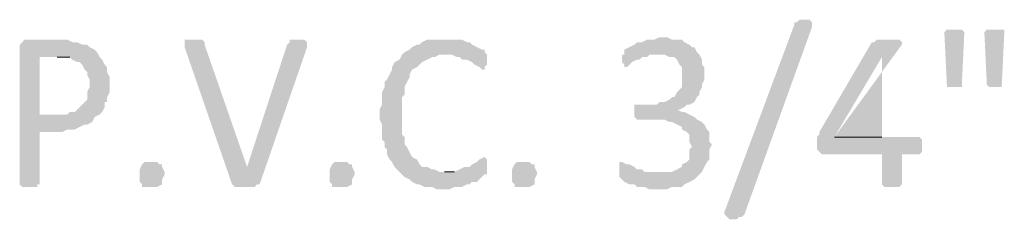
# Model space of a CAD drawing. Header units: millimetres. Extents: x -197899 to 120983, y -4228 to 45370.
# Tile 123 of 200: x -127291 to -125623, y 3859 to 4198. Entities that reach past the tile are written whole.
import ezdxf

# ---------------------------------------------------------------- set-up
doc = ezdxf.new("R2010")
doc.units = ezdxf.units.MM
for name, color, linetype in [('AL63----', 7, 'Continuous'), ('PDF_Geometry', 8, 'Continuous'), ('PDF_Solid Fills', 8, 'Continuous')]:
    doc.layers.add(name, color=color, linetype=linetype)

# ---------------------------------------------------------------- blocks, each defined once
blk = doc.blocks.new('A$C01523A58')
at = {"layer": 'PDF_Solid Fills'}
for points in [[(36110.3, -25285.7), (36106, -25289.9), (36101.8, -25289.9), (36097.5, -25294.2), (36084.9, -25294.2), (36080.6, -25289.9), (36080.6, -25289.9), (36076.4, -25285.7), (36076.4, -25281.4), (36076.4, -25281.4), (36194.9, -24963.9), (36194.9, -24959.7), (36199.1, -24959.7), (36203.4, -24955.5), (36220.3, -24955.5), (36224.6, -24959.7), (36224.6, -24963.9), (36224.6, -24968.2), (36224.6, -24968.2)], [(35970.6, -24985.2), (35966.3, -24985.2), (35957.9, -24989.3), (35945.2, -24989.3), (35936.7, -24993.6), (35928.2, -24993.6), (35924, -24997.8), (35915.5, -25002.1), (35915.5, -25002.1), (35907, -25006.3), (35907, -25014.7), (35974.8, -25014.7), (35983.3, -25019), (35991.7, -25019), (35996, -25023.2), (36000.2, -25031.7), (36004.4, -25036), (36004.4, -25069.8), (36000.2, -25074), (35996, -25078.3), (35991.7, -25086.7), (35987.5, -25086.7), (35983.3, -25090.9), (35974.8, -25095.2), (35966.3, -25095.2), (35962.1, -25099.4), (35924, -25099.4), (35924, -25120.6), (35928.2, -25124.8), (35974.8, -25124.8), (35983.3, -25129.1), (35987.5, -25129.1), (35996, -25133.3), (36004.4, -25137.5), (36004.4, -25141.8), (36012.9, -25146), (36017.1, -25150.2), (36017.1, -25162.9), (36021.4, -25171.4), (36017.1, -25175.6), (36017.1, -25192.6), (36012.9, -25196.8), (36004.4, -25201), (36004.4, -25205.2), (35996, -25209.5), (35987.5, -25213.7), (35966.3, -25213.7), (36034.1, -25218), (36038.3, -25213.7), (36042.5, -25205.2), (36046.8, -25196.8), (36046.8, -25196.8), (36051, -25192.6), (36051, -25175.6), (36055.2, -25167.2), (36051, -25162.9), (36051, -25146), (36046.8, -25141.8), (36042.5, -25133.3), (36038.3, -25129.1), (36029.8, -25124.8), (36025.6, -25120.6), (36017.1, -25116.4), (36017.1, -25116.4), (36008.7, -25112.1), (36004.4, -25112.1), (35996, -25107.9), (36000.2, -25107.9), (36008.7, -25103.7), (36012.9, -25099.4), (36017.1, -25099.4), (36025.6, -25095.2), (36029.8, -25086.7), (36034.1, -25082.5), (36034.1, -25078.3), (36038.3, -25069.8), (36038.3, -25065.5), (36042.5, -25057.1), (36042.5, -25036), (36038.3, -25031.7), (36038.3, -25023.2), (36034.1, -25014.7), (36029.8, -25010.6), (36025.6, -25002.1), (36021.4, -25002.1), (36017.1, -24997.8), (36008.7, -24993.6), (36004.4, -24989.3), (35987.5, -24989.3), (35979, -24985.2)], [(36465.9, -24972.4), (36453.2, -24972.4), (36448.9, -24976.7), (36453.2, -25065.5), (36453.2, -25069.8), (36478.6, -25069.8), (36478.6, -25065.5), (36482.8, -24976.7), (36478.6, -24972.4), (36474.3, -24972.4)], [(36533.6, -24972.4), (36520.9, -24972.4), (36516.7, -24976.7), (36520.9, -25065.5), (36525.1, -25069.8), (36546.3, -25069.8), (36546.3, -25065.5), (36550.5, -24976.7), (36550.5, -24972.4), (36542, -24972.4)], [(34946.1, -24989.3), (34891, -24989.3), (34886.8, -24993.6), (34882.6, -24997.8), (34882.6, -25234.9), (34882.6, -25234.9), (34886.8, -25239.1), (34912.2, -25239.1), (34912.2, -25234.9), (34916.4, -25234.9), (34916.4, -25146), (34954.6, -25146), (34963, -25141.8), (34975.7, -25141.8), (34984.2, -25137.5), (34984.2, -25137.5), (34992.7, -25133.3), (34996.9, -25133.3), (35005.3, -25129.1), (35009.6, -25120.6), (34916.4, -25116.4), (34916.4, -25019), (35018.1, -25019), (35013.8, -25010.6), (35009.6, -25006.3), (35001.1, -25002.1), (34996.9, -24997.8), (34988.4, -24997.8), (34979.9, -24993.6), (34971.5, -24993.6), (34963, -24989.3), (34954.6, -24989.3)], [(35178.9, -24989.3), (35162, -24989.3), (35162, -25002.1), (35242.4, -25234.9), (35267.8, -25205.2), (35195.8, -24997.8), (35195.8, -24993.6), (35191.6, -24989.3), (35187.4, -24989.3)], [(35356.7, -24989.3), (35339.8, -24989.3), (35339.8, -24993.6), (35335.6, -24997.8), (35267.8, -25205.2), (35267.8, -25205.2), (35242.4, -25234.9), (35242.4, -25234.9), (35246.6, -25239.1), (35280.5, -25239.1), (35284.8, -25234.9), (35289, -25234.9), (35369.4, -25002.1), (35369.4, -24993.6), (35369.4, -24993.6), (35365.2, -24989.3), (35365.2, -24989.3)], [(35602.3, -24989.3), (35572.6, -24989.3), (35564.1, -24993.6), (35559.9, -24997.8), (35555.7, -24997.8), (35547.2, -25002.1), (35543, -25006.3), (35534.5, -25010.6), (35530.3, -25014.7), (35614.9, -25014.7), (35623.4, -25019), (35627.7, -25019), (35631.9, -25023.2), (35640.3, -25023.2), (35648.8, -25027.5), (35653.1, -25031.7), (35661.5, -25036), (35661.5, -25036), (35665.7, -25040.1), (35670, -25040.1), (35670, -25036), (35674.2, -25031.7), (35674.2, -25014.7), (35670, -25010.6), (35670, -25006.3), (35665.7, -25006.3), (35657.3, -25002.1), (35657.3, -25002.1), (35648.8, -24997.8), (35644.6, -24993.6), (35640.3, -24993.6), (35631.9, -24989.3), (35610.8, -24989.3)], [(36351.6, -24989.3), (36334.7, -24989.3), (36330.4, -24993.6), (36326.1, -24993.6), (36237.3, -25146), (36237.3, -25150.2), (36233, -25154.5), (36233, -25175.6), (36237.3, -25179.8), (36237.3, -25179.8), (36241.5, -25184.1), (36343.1, -25184.1), (36343.1, -25234.9), (36343.1, -25234.9), (36347.3, -25239.1), (36372.7, -25239.1), (36377, -25234.9), (36377, -25184.1), (36406.6, -25184.1), (36410.8, -25179.8), (36410.8, -25158.7), (36406.6, -25154.5), (36262.7, -25154.5), (36343.1, -25019), (36343.1, -25019), (36377, -24997.8), (36377, -24993.6), (36372.7, -24989.3), (36360, -24989.3)], [(35530.3, -25014.7), (35526.1, -25023.2), (35526.1, -25023.2), (35517.6, -25027.5), (35513.3, -25036), (35513.3, -25040.1), (35509.1, -25048.6), (35504.9, -25057.1), (35500.7, -25061.3), (35500.7, -25069.8), (35496.4, -25078.3), (35496.4, -25099.4), (35492.2, -25107.9), (35492.2, -25124.8), (35496.4, -25133.3), (35496.4, -25158.7), (35500.7, -25162.9), (35500.7, -25171.4), (35504.9, -25175.6), (35504.9, -25184.1), (35509.1, -25192.6), (35513.3, -25196.8), (35517.6, -25205.2), (35521.8, -25209.5), (35526.1, -25213.7), (35530.3, -25218), (35534.5, -25222.2), (35543, -25226.5), (35547.2, -25230.6), (35555.7, -25234.9), (35559.9, -25234.9), (35568.4, -25239.1), (35581.1, -25239.1), (35589.5, -25243.4), (35610.8, -25243.4), (35619.2, -25239.1), (35631.9, -25239.1), (35640.3, -25234.9), (35644.6, -25234.9), (35648.8, -25230.6), (35657.3, -25230.6), (35661.5, -25226.5), (35665.7, -25222.2), (35670, -25218), (35674.2, -25218), (35674.2, -25213.7), (35593.8, -25213.7), (35585.4, -25209.5), (35581.1, -25209.5), (35572.6, -25205.2), (35564.1, -25205.2), (35559.9, -25201), (35555.7, -25192.6), (35547.2, -25188.3), (35547.2, -25188.3), (35543, -25179.8), (35538.7, -25171.4), (35534.5, -25167.2), (35534.5, -25154.5), (35530.3, -25150.2), (35530.3, -25086.7), (35534.5, -25082.5), (35534.5, -25069.8), (35538.7, -25061.3), (35543, -25052.9), (35543, -25048.6), (35547.2, -25040.1), (35555.7, -25036), (35559.9, -25031.7), (35564.1, -25027.5), (35572.6, -25023.2), (35581.1, -25019), (35585.4, -25019), (35593.8, -25014.7), (35602.3, -25014.7)], [(35907, -25014.7), (35902.8, -25014.7), (35902.8, -25027.5), (35907, -25031.7), (35907, -25036), (35911.3, -25036), (35915.5, -25031.7), (35919.8, -25027.5), (35928.2, -25023.2), (35932.4, -25023.2), (35936.7, -25019), (35945.2, -25019), (35949.4, -25014.7), (35966.3, -25014.7)], [(35018.1, -25019), (34946.1, -25019), (34967.3, -25019), (34971.5, -25023.2), (34979.9, -25027.5), (34984.2, -25027.5), (34988.4, -25031.7), (34992.7, -25040.1), (34996.9, -25044.4), (34996.9, -25048.6), (35001.1, -25057.1), (35001.1, -25069.8), (34996.9, -25078.3), (34996.9, -25090.9), (34992.7, -25095.2), (34984.2, -25103.7), (34984.2, -25103.7), (34975.7, -25112.1), (34967.3, -25112.1), (34963, -25116.4), (34916.4, -25116.4), (35009.6, -25120.6), (35018.1, -25116.4), (35022.3, -25112.1), (35026.5, -25103.7), (35026.5, -25095.2), (35030.7, -25095.2), (35030.7, -25086.7), (35035, -25078.3), (35035, -25061.3), (35035, -25052.9), (35030.7, -25044.4), (35030.7, -25036), (35026.5, -25031.7), (35022.3, -25023.2)], [(35128.1, -25218), (35123.9, -25226.5), (35123.9, -25234.9), (35123.9, -25234.9), (35115.4, -25239.1), (35090, -25239.1), (35090, -25234.9), (35085.8, -25230.6), (35085.8, -25209.5), (35090, -25201), (35090, -25201), (35094.3, -25196.8), (35115.4, -25196.8), (35119.7, -25201), (35123.9, -25201), (35123.9, -25205.2), (35128.1, -25213.7)], [(35449.9, -25218), (35445.6, -25226.5), (35445.6, -25234.9), (35445.6, -25234.9), (35437.2, -25239.1), (35411.8, -25239.1), (35411.8, -25234.9), (35407.5, -25230.6), (35407.5, -25209.5), (35411.8, -25201), (35411.8, -25201), (35416, -25196.8), (35437.2, -25196.8), (35441.4, -25201), (35445.6, -25201), (35445.6, -25205.2), (35449.9, -25213.7)], [(35670, -25188.3), (35670, -25188.3), (35661.5, -25192.6), (35657.3, -25196.8), (35648.8, -25201), (35644.6, -25205.2), (35636.1, -25205.2), (35627.7, -25209.5), (35627.7, -25209.5), (35619.2, -25213.7), (35602.3, -25213.7), (35674.2, -25213.7), (35674.2, -25192.6)], [(35758.9, -25218), (35754.7, -25226.5), (35754.7, -25234.9), (35754.7, -25234.9), (35746.2, -25239.1), (35720.8, -25239.1), (35720.8, -25234.9), (35716.6, -25230.6), (35716.6, -25209.5), (35720.8, -25201), (35720.8, -25201), (35725, -25196.8), (35746.2, -25196.8), (35750.4, -25201), (35754.7, -25201), (35754.7, -25205.2), (35758.9, -25213.7)], [(35902.8, -25196.8), (35898.6, -25196.8), (35898.6, -25222.2), (35902.8, -25226.5), (35902.8, -25226.5), (35907, -25230.6), (35915.5, -25234.9), (35924, -25234.9), (35928.2, -25239.1), (35940.9, -25239.1), (35949.4, -25243.4), (35979, -25243.4), (35987.5, -25239.1), (36004.4, -25239.1), (36008.7, -25234.9), (36017.1, -25230.6), (36025.6, -25226.5), (36029.8, -25222.2), (36034.1, -25218), (35966.3, -25213.7), (35940.9, -25213.7), (35936.7, -25209.5), (35928.2, -25209.5), (35924, -25205.2), (35915.5, -25201), (35911.3, -25201)]]:
    blk.add_hatch(color=7, dxfattribs=at).paths.add_polyline_path(points)
at = {"layer": 'PDF_Geometry', "color": 7, "lineweight": 0}
for points in [[(34946.1, -25019), (34967.3, -25019)], [(36343.1, -25154.5), (36262.7, -25154.5)], [(35619.2, -25213.7), (35602.3, -25213.7)]]:
    blk.add_lwpolyline(points, dxfattribs=at)
at = {"layer": 'PDF_Solid Fills', "color": 7}
blk.add_solid([(36377, -24997.8), (36343.1, -25019), (36262.7, -25154.5), (36343.1, -25154.5)], dxfattribs=at)

msp = doc.modelspace()

# ---------------------------------------------------------------- block references
at = {"layer": 'AL63----'}
msp.add_blockref('A$C01523A58', (-162173.6, 29153.2), dxfattribs=at)

doc.saveas('drawing.dxf')
